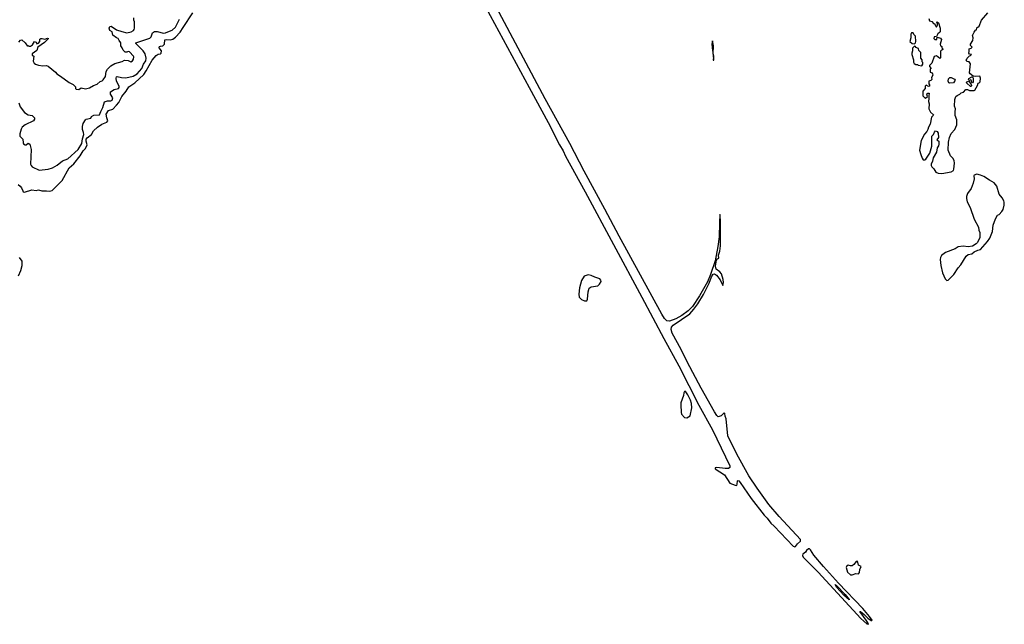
# Model space of a CAD drawing. Extents: x 1861455 to 2058065, y 200073 to 437907.
# Tile 149 of 256: x 1999189 to 2012587, y 253540 to 261770. Entities that reach past the tile are written whole.
import ezdxf

# ---------------------------------------------------------------- set-up
doc = ezdxf.new("R2010")
doc.units = 0

msp = doc.modelspace()

# ---------------------------------------------------------------- linework, layer by layer
at = {"layer": '0CON05XD'}
for points in [[(2005353, 262265), (2006122, 260845), (2006379, 260369), (2006535, 260066), (2006583, 259985), (2006615, 259914), (2006885, 259428), (2007653, 257995), (2007952, 257432), (2008160, 257060), (2008432, 256522), (2008615, 256185), (2008852, 255695), (2008854, 255675), (2008835, 255663), (2008789, 255661), (2008675, 255674), (2008652, 255668), (2008652, 255655), (2008778, 255575), (2008853, 255463), (2008925, 255432), (2008945, 255430), (2008954, 255446), (2008957, 255493), (2008965, 255497), (2008975, 255491), (2008992, 255472), (2009143, 255253), (2009317, 255025), (2009362, 254985), (2009412, 254915), (2009456, 254876), (2009712, 254605), (2009735, 254595), (2009745, 254598), (2009774, 254636), (2009815, 254674), (2009814, 254695), (2009525, 255006), (2009383, 255173), (2009222, 255392), (2009111, 255561), (2008945, 255855), (2008826, 256105), (2008800, 256335), (2008787, 256375), (2008785, 256410), (2008775, 256420), (2008732, 256378), (2008695, 256364), (2008675, 256382), (2008645, 256432), (2008464, 256754), (2008273, 257113), (2008192, 257282), (2008069, 257505), (2008054, 257555), (2008058, 257585), (2008080, 257610), (2008306, 257765), (2008360, 257830), (2008416, 257904), (2008495, 258031), (2008569, 258185), (2008601, 258269), (2008623, 258307), (2008645, 258312), (2008672, 258292), (2008720, 258230), (2008757, 258153), (2008766, 258194), (2008762, 258235), (2008739, 258309), (2008718, 258338), (2008667, 258375), (2008656, 258414), (2008672, 258498), (2008683, 258517), (2008704, 258526), (2008698, 258565), (2008715, 258620), (2008727, 258693), (2008725, 259055), (2008720, 259065), (2008722, 259105), (2008715, 259120), (2008713, 259007), (2008708, 258815), (2008689, 258681), (2008651, 258489), (2008587, 258303), (2008546, 258204), (2008441, 258009), (2008342, 257868), (2008283, 257807), (2008198, 257742), (2008115, 257696), (2008032, 257668), (2007995, 257670), (2007961, 257701), (2007925, 257763), (2007346, 258825), (2007152, 259192), (2006869, 259709), (2006674, 260085), (2006341, 260691), (2005675, 261936)], [(1999230, 259440), (1999238, 259428), (1999255, 259423), (1999353, 259453), (1999415, 259447), (1999445, 259453), (1999492, 259442), (1999552, 259442), (1999595, 259434), (1999631, 259445), (1999765, 259579), (1999863, 259755), (1999924, 259806), (2000011, 259919), (2000052, 259985), (2000085, 260017), (2000107, 260065), (2000092, 260115), (2000095, 260145), (2000105, 260164), (2000168, 260205), (2000191, 260255), (2000247, 260305), (2000305, 260348), (2000375, 260376), (2000386, 260395), (2000376, 260436), (2000366, 260485), (2000399, 260535), (2000455, 260554), (2000504, 260606), (2000538, 260645), (2000579, 260725), (2000639, 260795), (2000675, 260855), (2000755, 260912), (2000876, 261024), (2000912, 261075), (2000993, 261217), (2001046, 261284), (2001075, 261301), (2001105, 261306), (2001114, 261315), (2001118, 261345), (2001087, 261385), (2001087, 261395), (2001092, 261405), (2001105, 261410), (2001135, 261412), (2001160, 261435), (2001164, 261495), (2001185, 261499), (2001235, 261497), (2001274, 261506), (2001308, 261532), (2001371, 261599), (2001413, 261665), (2001544, 261865)], [(2011735, 259675), (2011865, 259697), (2011894, 259715), (2011901, 259735), (2011907, 259815), (2011903, 259853), (2011886, 259885), (2011856, 259915), (2011821, 259995), (2011826, 260105), (2011843, 260167), (2011865, 260222), (2011914, 260276), (2011941, 260339), (2011943, 260405), (2011920, 260465), (2011916, 260515), (2011922, 260555), (2011911, 260595), (2011913, 260685), (2011928, 260725), (2011945, 260740), (2011980, 260755), (2012000, 260775), (2012030, 260785), (2012065, 260818), (2012085, 260820), (2012115, 260808), (2012175, 260808), (2012185, 260812), (2012222, 260875), (2012230, 260905), (2012245, 260910), (2012260, 260925), (2012262, 260975), (2012255, 261000), (2012195, 260998), (2012162, 261002), (2012121, 261031), (2012112, 261045), (2012129, 261169), (2012108, 261198), (2012075, 261200), (2012070, 261225), (2012078, 261232), (2012080, 261245), (2012112, 261278), (2012128, 261282), (2012140, 261295), (2012112, 261302), (2012102, 261315), (2012110, 261335), (2012110, 261375), (2012138, 261382), (2012148, 261395), (2012140, 261405), (2012128, 261418), (2012127, 261435), (2012160, 261485), (2012163, 261525), (2012156, 261555), (2012175, 261602), (2012195, 261628), (2012208, 261632), (2012215, 261658), (2012246, 261684), (2012276, 261764), (2012365, 261865)], [(1999176, 260636), (1999196, 260586), (1999255, 260507), (1999306, 260476), (1999360, 260465), (1999392, 260432), (1999392, 260415), (1999375, 260392), (1999262, 260338), (1999222, 260305), (1999209, 260281), (1999192, 260215), (1999192, 260185), (1999232, 260142), (1999236, 260095), (1999242, 260082), (1999265, 260067), (1999275, 260067), (1999305, 260090), (1999327, 260075), (1999347, 260005), (1999338, 259805), (1999343, 259783), (1999360, 259765), (1999455, 259722), (1999575, 259737), (1999636, 259754), (1999699, 259791), (1999773, 259847), (1999844, 259876), (1999985, 260003), (2000036, 260086), (2000042, 260148), (2000060, 260205), (2000058, 260235), (2000043, 260275), (2000043, 260315), (2000053, 260355), (2000082, 260405), (2000095, 260417), (2000155, 260430), (2000167, 260453), (2000198, 260472), (2000275, 260474), (2000291, 260519), (2000321, 260575), (2000345, 260651), (2000385, 260666), (2000428, 260665), (2000449, 260675), (2000458, 260705), (2000423, 260755), (2000423, 260787), (2000475, 260819), (2000535, 260832), (2000544, 260845), (2000542, 260865), (2000504, 260935), (2000500, 260975), (2000506, 260994), (2000515, 260998), (2000575, 260981), (2000635, 260978), (2000735, 261000), (2000789, 261035), (2000853, 261107), (2000875, 261165), (2000905, 261210), (2000912, 261245), (2000896, 261305), (2000868, 261348), (2000767, 261445), (2000768, 261455), (2000961, 261519), (2000976, 261535), (2000997, 261593), (2001022, 261608), (2001058, 261608), (2001145, 261587), (2001175, 261589), (2001205, 261605), (2001263, 261627), (2001310, 261670), (2001365, 261778)], [(1999178, 261465), (1999199, 261491), (1999220, 261495), (1999262, 261455), (1999295, 261410), (1999305, 261420), (1999315, 261410), (1999335, 261410), (1999363, 261427), (1999388, 261472), (1999412, 261465), (1999423, 261443), (1999445, 261451), (1999462, 261475), (1999463, 261505), (1999475, 261513), (1999494, 261516), (1999533, 261507), (1999565, 261520), (1999583, 261515), (1999525, 261459), (1999436, 261395), (1999421, 261349), (1999360, 261305), (1999360, 261285), (1999380, 261275), (1999372, 261205), (1999385, 261180), (1999403, 261163), (1999445, 261152), (1999505, 261142), (1999555, 261148), (1999578, 261138), (1999676, 261056), (1999695, 261032), (1999745, 261002), (1999863, 260913), (1999916, 260886), (1999950, 260855), (1999948, 260835), (1999955, 260823), (1999995, 260818), (2000027, 260843), (2000085, 260830), (2000137, 260843), (2000194, 260876), (2000245, 260892), (2000285, 260929), (2000311, 260939), (2000325, 260950), (2000356, 260995), (2000367, 261063), (2000384, 261095), (2000428, 261142), (2000485, 261172), (2000585, 261203), (2000615, 261221), (2000665, 261213), (2000700, 261195), (2000722, 261208), (2000738, 261232), (2000744, 261265), (2000739, 261275), (2000685, 261332), (2000665, 261337), (2000645, 261328), (2000625, 261328), (2000595, 261353), (2000584, 261385), (2000564, 261415), (2000564, 261455), (2000541, 261485), (2000529, 261515), (2000505, 261523), (2000455, 261560), (2000445, 261606), (2000414, 261624), (2000405, 261655), (2000415, 261679), (2000435, 261684), (2000505, 261632), (2000577, 261607), (2000645, 261593), (2000705, 261603), (2000738, 261625), (2000748, 261635), (2000753, 261655), (2000753, 261743), (2000744, 261764), (2000743, 261795)], [(2011558, 261788), (2011570, 261755), (2011600, 261745), (2011625, 261720), (2011638, 261718), (2011650, 261685), (2011665, 261670), (2011680, 261695), (2011680, 261715), (2011672, 261722), (2011670, 261735), (2011675, 261740), (2011690, 261725), (2011712, 261655), (2011712, 261605), (2011706, 261594), (2011682, 261578), (2011665, 261540), (2011632, 261538), (2011630, 261515), (2011642, 261502), (2011668, 261502), (2011675, 261530), (2011717, 261517), (2011732, 261502), (2011712, 261435), (2011720, 261415), (2011737, 261407), (2011738, 261388), (2011750, 261375), (2011750, 261365), (2011723, 261347), (2011718, 261335), (2011717, 261253), (2011708, 261242), (2011665, 261280), (2011632, 261268), (2011602, 261178), (2011570, 261145), (2011570, 261135), (2011590, 261105), (2011580, 261095), (2011580, 261055), (2011595, 261050), (2011612, 261032), (2011613, 261015), (2011598, 260985), (2011600, 260955), (2011588, 260942), (2011560, 260935), (2011560, 260895), (2011570, 260885), (2011570, 260865), (2011555, 260862), (2011522, 260878), (2011510, 260865), (2011508, 260835), (2011480, 260795), (2011479, 260735), (2011505, 260706), (2011516, 260704), (2011542, 260725), (2011534, 260755), (2011538, 260765), (2011545, 260772), (2011565, 260770), (2011558, 260735), (2011561, 260695), (2011557, 260655), (2011566, 260625), (2011562, 260555), (2011581, 260511), (2011622, 260475), (2011620, 260465), (2011596, 260444), (2011580, 260350), (2011556, 260305), (2011548, 260275), (2011533, 260247), (2011500, 260210), (2011454, 260126), (2011434, 259995), (2011449, 259935), (2011468, 259885), (2011485, 259864), (2011505, 259861), (2011519, 259871), (2011572, 259955), (2011602, 260048), (2011602, 260185), (2011623, 260207), (2011635, 260240), (2011650, 260255), (2011675, 260250), (2011686, 260226), (2011693, 260167), (2011668, 260135), (2011696, 260116), (2011696, 260074), (2011692, 260055), (2011674, 260025), (2011664, 259965), (2011619, 259891), (2011612, 259845), (2011593, 259805), (2011591, 259785), (2011599, 259765), (2011628, 259738), (2011654, 259695), (2011685, 259682), (2011735, 259675)], [(2011365, 261440), (2011377, 261453), (2011382, 261475), (2011380, 261545), (2011355, 261570), (2011345, 261590), (2011325, 261590), (2011313, 261575), (2011313, 261525), (2011302, 261475), (2011335, 261448), (2011365, 261440)], [(2008635, 261220), (2008636, 261274), (2008626, 261306), (2008629, 261415), (2008615, 261480), (2008607, 261435), (2008615, 261350), (2008622, 261335), (2008624, 261266), (2008630, 261255), (2008624, 261225), (2008625, 261220), (2008635, 261220)], [(2011465, 261140), (2011477, 261163), (2011478, 261185), (2011470, 261195), (2011470, 261225), (2011450, 261245), (2011450, 261325), (2011422, 261352), (2011418, 261378), (2011385, 261390), (2011380, 261405), (2011365, 261410), (2011338, 261382), (2011337, 261347), (2011328, 261315), (2011328, 261295), (2011352, 261225), (2011353, 261193), (2011360, 261175), (2011385, 261160), (2011405, 261160), (2011415, 261150), (2011465, 261140)], [(2011845, 260907), (2011832, 260912), (2011822, 260935), (2011826, 260965), (2011845, 260981), (2011865, 260983), (2011909, 260959), (2011918, 260945), (2011895, 260911), (2011845, 260907)], [(2012125, 260860), (2012076, 260905), (2012070, 260915), (2012077, 260925), (2012103, 260933), (2012138, 260888), (2012141, 260875), (2012135, 260862), (2012125, 260860)], [(2012155, 260910), (2012144, 260914), (2012135, 260948), (2012125, 260953), (2012105, 260940), (2012101, 260951), (2012105, 260968), (2012145, 260990), (2012155, 260990), (2012164, 260974), (2012164, 260926), (2012155, 260910)], [(2011805, 258218), (2011825, 258224), (2011900, 258300), (2011957, 258393), (2011995, 258435), (2012070, 258550), (2012095, 258572), (2012145, 258584), (2012175, 258609), (2012225, 258632), (2012265, 258642), (2012359, 258751), (2012388, 258795), (2012425, 258885), (2012435, 258975), (2012469, 259061), (2012495, 259107), (2012515, 259118), (2012555, 259158), (2012571, 259185), (2012587, 259245), (2012587, 259285), (2012580, 259305), (2012558, 259345), (2012517, 259395), (2012484, 259504), (2012449, 259549), (2012385, 259587), (2012307, 259637), (2012265, 259655), (2012215, 259665), (2012177, 259655), (2012172, 259645), (2012175, 259605), (2012163, 259545), (2012136, 259474), (2012087, 259405), (2012073, 259365), (2012072, 259335), (2012082, 259292), (2012122, 259215), (2012177, 259055), (2012235, 258945), (2012242, 258905), (2012255, 258875), (2012254, 258805), (2012221, 258739), (2012203, 258717), (2012155, 258688), (2012095, 258678), (2012025, 258688), (2011961, 258679), (2011918, 258652), (2011787, 258603), (2011732, 258558), (2011717, 258535), (2011714, 258506), (2011721, 258425), (2011746, 258325), (2011781, 258241), (2011805, 258218)], [(1999167, 259525), (1999195, 259506), (1999213, 259483), (1999230, 259440)], [(1999174, 258285), (1999204, 258355), (1999222, 258425), (1999221, 258485), (1999188, 258535)], [(2006875, 257941), (2006905, 257944), (2006916, 257964), (2006924, 258065), (2006939, 258115), (2006965, 258132), (2007055, 258147), (2007080, 258170), (2007100, 258205), (2007098, 258225), (2007081, 258241), (2007013, 258263), (2006965, 258286), (2006924, 258296), (2006870, 258280), (2006832, 258218), (2006808, 258122), (2006798, 258035), (2006804, 257994), (2006833, 257963), (2006875, 257941)], [(2008265, 256352), (2008311, 256379), (2008334, 256485), (2008329, 256545), (2008315, 256590), (2008279, 256665), (2008255, 256706), (2008245, 256712), (2008235, 256710), (2008225, 256690), (2008220, 256655), (2008184, 256555), (2008186, 256486), (2008192, 256465), (2008188, 256425), (2008195, 256402), (2008237, 256357), (2008265, 256352)], [(2010735, 253540), (2010740, 253545), (2010708, 253598), (2010622, 253715), (2010630, 253715), (2010682, 253675), (2010732, 253625), (2010775, 253592), (2010785, 253590), (2010788, 253595), (2010753, 253645), (2010660, 253755), (2010331, 254101), (2010128, 254328), (2009993, 254483), (2009949, 254555), (2009936, 254566), (2009924, 254566), (2009897, 254545), (2009880, 254520), (2009844, 254495), (2009839, 254475), (2009851, 254455), (2010052, 254252), (2010635, 253619), (2010715, 253548), (2010735, 253540)], [(2010515, 254213), (2010565, 254232), (2010601, 254229), (2010615, 254245), (2010621, 254285), (2010638, 254325), (2010602, 254345), (2010595, 254385), (2010585, 254399), (2010573, 254397), (2010540, 254355), (2010515, 254336), (2010495, 254335), (2010460, 254345), (2010441, 254325), (2010437, 254315), (2010451, 254251), (2010492, 254215), (2010515, 254213)], [(2010475, 253872), (2010405, 253937), (2010305, 254044), (2010285, 254080), (2010305, 254070), (2010423, 253945), (2010475, 253880), (2010475, 253872)]]:
    msp.add_lwpolyline(points, dxfattribs=at)

doc.saveas('drawing.dxf')
